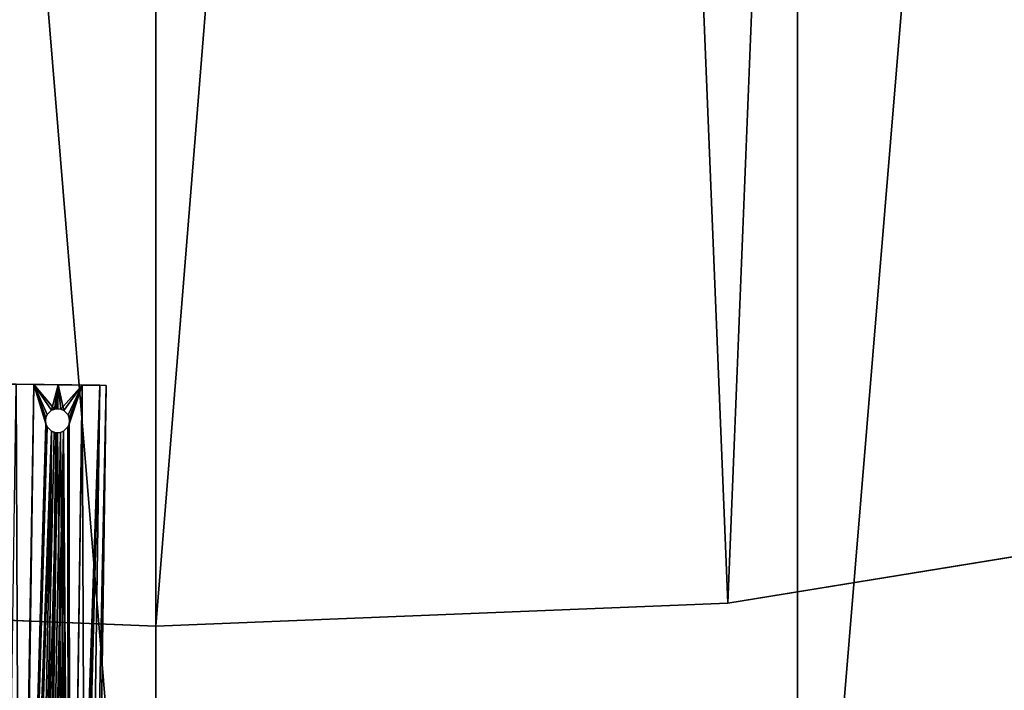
# Model space of a CAD drawing. Header units: millimetres. Extents: x 0 to 651, y 0 to 651.
# Tile 26 of 139: x 320 to 361, y 28 to 56. Entities that reach past the tile are written whole.
import ezdxf

# ---------------------------------------------------------------- set-up
doc = ezdxf.new("R2010")
doc.units = ezdxf.units.MM
doc.header["$LTSCALE"] = 25.4
doc.layers.get('0').update_dxf_attribs({"true_color": 0xff5454})

# ---------------------------------------------------------------- blocks, each defined once
blk = doc.blocks.new('CAMERON-9682-9606.STL')
at = {"color": 253, "true_color": 0xa8a7ac}
mesh = blk.add_polyface(dxfattribs=at)
corners = [(-26.577, 271.07, 188.593), (-26.079, 271.112, 188.593), (-26.577, 324.83, 188.593), (-17.729, 218.044, 188.593), (-17.244, 218.167, 188.593), (-0.273, 167.198, 188.593), (0.184, 167.399, 188.593), (25.313, 119.918, 188.593), (25.732, 120.192, 188.593), (58.333, 77.495, 188.593), (58.701, 77.833, 188.593), (97.885, 41.085, 188.593), (98.192, 41.479, 188.593), (142.89, 11.681, 188.593), (143.128, 12.121, 188.593), (192.121, -9.914, 188.593), (192.283, -9.441, 188.593), (244.235, -23.111, 188.593), (244.318, -22.617, 188.593), (297.811, -27.55, 188.593), (297.811, -27.05, 188.593), (351.386, -23.111, 188.593), (351.304, -22.617, 188.593), (403.338, -9.441, 188.593), (403.5, -9.914, 188.593), (452.494, 12.121, 188.593), (452.732, 11.681, 188.593), (497.43, 41.479, 188.593), (497.737, 41.085, 188.593), (536.921, 77.833, 188.593), (537.289, 77.495, 188.593), (569.89, 120.192, 188.593), (570.309, 119.918, 188.593), (595.437, 167.399, 188.593), (595.895, 167.198, 188.593), (612.866, 218.167, 188.593), (613.351, 218.044, 188.593), (621.701, 271.112, 188.593), (622.199, 271.07, 188.593), (621.701, 324.788, 188.593), (-26.079, 324.788, 188.593), (-17.729, 377.855, 188.593), (-17.244, 377.733, 188.593), (-0.273, 428.702, 188.593), (0.184, 428.501, 188.593), (25.313, 475.982, 188.593), (25.732, 475.708, 188.593), (58.333, 518.405, 188.593), (58.701, 518.066, 188.593), (97.885, 554.815, 188.593), (98.192, 554.421, 188.593), (142.89, 584.219, 188.593), (143.128, 583.779, 188.593), (192.121, 605.813, 188.593), (192.283, 605.341, 188.593), (244.235, 619.011, 188.593), (244.318, 618.517, 188.593), (297.811, 623.45, 188.593), (297.811, 622.95, 188.593), (351.304, 618.517, 188.593), (351.386, 619.011, 188.593), (403.338, 605.341, 188.593), (403.5, 605.813, 188.593), (452.494, 583.779, 188.593), (452.732, 584.219, 188.593), (497.43, 554.421, 188.593), (497.737, 554.815, 188.593), (536.921, 518.066, 188.593), (537.289, 518.405, 188.593), (569.89, 475.708, 188.593), (570.309, 475.982, 188.593), (595.437, 428.501, 188.593), (595.895, 428.702, 188.593), (612.866, 377.733, 188.593), (613.351, 377.855, 188.593), (622.199, 324.83, 188.593)]
mesh.append_faces([[corners[k] for k in face] for face in [(0, 1, 2), (1, 3, 4), (4, 5, 6), (6, 7, 8), (8, 9, 10), (10, 11, 12), (12, 13, 14), (14, 15, 16), (16, 17, 18), (18, 19, 20), (20, 21, 22), (22, 21, 23), (23, 24, 25), (25, 26, 27), (27, 28, 29), (29, 30, 31), (31, 32, 33), (33, 34, 35), (35, 36, 37), (37, 38, 39), (2, 40, 41), (40, 2, 1), (41, 42, 43), (43, 44, 45), (45, 46, 47), (47, 48, 49), (49, 50, 51), (51, 52, 53), (53, 54, 55), (55, 56, 57), (57, 59, 60), (60, 61, 62), (62, 63, 64), (64, 65, 66), (66, 67, 68), (68, 69, 70), (70, 71, 72), (72, 73, 74), (74, 39, 75), (75, 39, 38)]], dxfattribs={"vtx0": -1, "vtx1": -1, "color": 253})
mesh.append_faces([[corners[k] for k in face] for face in [(1, 0, 3), (4, 3, 5), (6, 5, 7), (8, 7, 9), (10, 9, 11), (12, 11, 13), (14, 13, 15), (16, 15, 17), (18, 17, 19), (20, 19, 21), (23, 21, 24), (25, 24, 26), (27, 26, 28), (29, 28, 30), (31, 30, 32), (33, 32, 34), (35, 34, 36), (37, 36, 38), (41, 40, 42), (43, 42, 44), (45, 44, 46), (47, 46, 48), (49, 48, 50), (51, 50, 52), (53, 52, 54), (55, 54, 56), (57, 56, 58), (57, 58, 59), (60, 59, 61), (62, 61, 63), (64, 63, 65), (66, 65, 67), (68, 67, 69), (70, 69, 71), (72, 71, 73), (74, 73, 39)]], dxfattribs={"vtx0": -1, "vtx2": -1, "color": 253})
at = {"color": 7, "true_color": 0xffffff}
mesh = blk.add_polyface(dxfattribs=at)
corners = [(-15.714, 218.555, 6.061), (-24.506, 324.658, 6.061), (-24.506, 271.242, 6.061), (-15.714, 377.345, 6.061), (1.63, 168.033, 6.061), (1.63, 427.867, 6.061), (27.053, 121.055, 6.061), (27.053, 474.845, 6.061), (59.862, 78.903, 6.061), (59.862, 516.997, 6.061), (99.161, 42.725, 6.061), (99.161, 553.175, 6.061), (143.879, 13.509, 6.061), (143.879, 582.391, 6.061), (192.796, -7.948, 6.061), (192.796, 603.848, 6.061), (244.577, -21.06, 6.061), (244.577, 616.96, 6.061), (297.811, -25.472, 6.061), (297.811, 621.371, 6.061), (351.044, -21.06, 6.061), (351.044, 616.96, 6.061), (402.826, -7.948, 6.061), (402.826, 603.848, 6.061), (451.742, 13.509, 6.061), (451.742, 582.391, 6.061), (496.46, 42.725, 6.061), (496.46, 553.175, 6.061), (535.76, 78.903, 6.061), (535.76, 516.997, 6.061), (568.568, 121.055, 6.061), (568.568, 474.845, 6.061), (593.992, 168.033, 6.061), (593.992, 427.867, 6.061), (611.336, 218.555, 6.061), (611.336, 377.345, 6.061), (620.128, 271.242, 6.061), (620.128, 324.658, 6.061)]
mesh.append_faces([[corners[k] for k in face] for face in [(0, 1, 2), (35, 36, 37)]], dxfattribs={"vtx0": -1, "color": 7})
mesh.append_faces([[corners[k] for k in face] for face in [(1, 0, 3), (3, 4, 5), (5, 6, 7), (7, 8, 9), (9, 10, 11), (11, 12, 13), (13, 14, 15), (15, 16, 17), (17, 18, 19), (19, 20, 21), (21, 22, 23), (23, 24, 25), (25, 26, 27), (27, 28, 29), (29, 30, 31), (31, 32, 33), (33, 34, 35)]], dxfattribs={"vtx0": -1, "vtx1": -1, "color": 7})
mesh.append_faces([[corners[k] for k in face] for face in [(3, 0, 4), (5, 4, 6), (7, 6, 8), (9, 8, 10), (11, 10, 12), (13, 12, 14), (15, 14, 16), (17, 16, 18), (19, 18, 20), (21, 20, 22), (23, 22, 24), (25, 24, 26), (27, 26, 28), (29, 28, 30), (31, 30, 32), (33, 32, 34), (35, 34, 36)]], dxfattribs={"vtx0": -1, "vtx2": -1, "color": 7})
mesh = blk.add_polyface(dxfattribs=at)
corners = [(-20.336, 351.039, 5.593), (-20.336, 244.861, 5.593), (-24.735, 297.95, 5.593), (-7.258, 402.68, 5.593), (-7.258, 193.22, 5.593), (14.14, 451.465, 5.593), (14.14, 144.435, 5.593), (43.277, 496.062, 5.593), (43.277, 99.838, 5.593), (79.357, 535.254, 5.593), (79.357, 60.646, 5.593), (121.395, 567.974, 5.593), (121.395, 27.926, 5.593), (168.246, 593.329, 5.593), (168.246, 2.571, 5.593), (218.631, 610.626, 5.593), (218.631, -14.726, 5.593), (271.175, 619.394, 5.593), (271.175, -23.494, 5.593), (324.446, 619.394, 5.593), (324.446, -23.494, 5.593), (376.991, 610.626, 5.593), (376.991, -14.726, 5.593), (427.376, 593.329, 5.593), (427.376, 2.571, 5.593), (474.227, 567.974, 5.593), (474.227, 27.926, 5.593), (516.265, 535.254, 5.593), (516.265, 60.646, 5.593), (552.345, 496.062, 5.593), (552.345, 99.838, 5.593), (581.481, 451.465, 5.593), (581.481, 144.435, 5.593), (602.88, 402.68, 5.593), (602.88, 193.22, 5.593), (615.957, 351.039, 5.593), (615.957, 244.861, 5.593), (620.356, 297.95, 5.593)]
mesh.append_faces([[corners[k] for k in face] for face in [(0, 1, 2), (36, 35, 37)]], dxfattribs={"vtx0": -1, "color": 7})
mesh.append_faces([[corners[k] for k in face] for face in [(1, 3, 4), (4, 5, 6), (6, 7, 8), (8, 9, 10), (10, 11, 12), (12, 13, 14), (14, 15, 16), (16, 17, 18), (18, 19, 20), (20, 21, 22), (22, 23, 24), (24, 25, 26), (26, 27, 28), (28, 29, 30), (30, 31, 32), (32, 33, 34), (34, 35, 36)]], dxfattribs={"vtx0": -1, "vtx1": -1, "color": 7})
mesh.append_faces([[corners[k] for k in face] for face in [(1, 0, 3), (4, 3, 5), (6, 5, 7), (8, 7, 9), (10, 9, 11), (12, 11, 13), (14, 13, 15), (16, 15, 17), (18, 17, 19), (20, 19, 21), (22, 21, 23), (24, 23, 25), (26, 25, 27), (28, 27, 29), (30, 29, 31), (32, 31, 33), (34, 33, 35)]], dxfattribs={"vtx0": -1, "vtx2": -1, "color": 7})
mesh = blk.add_polyface(dxfattribs=at)
corners = [(4.962, 333.508, 197.49), (8.773, 238.942, 197.49), (3.05, 286.072, 197.49), (14.458, 380.024, 197.49), (21.981, 193.342, 197.49), (31.293, 424.414, 197.49), (42.333, 150.45, 197.49), (55.031, 465.529, 197.49), (69.302, 111.379, 197.49), (85.056, 502.304, 197.49), (102.19, 77.139, 197.49), (120.592, 533.786, 197.49), (140.143, 48.619, 197.49), (160.717, 559.159, 197.49), (182.181, 26.556, 197.49), (204.394, 577.768, 197.49), (227.213, 11.522, 197.49), (250.489, 589.13, 197.49), (274.073, 3.907, 197.49), (297.811, 592.95, 197.49), (297.811, 2.95, 197.49), (345.132, 589.13, 197.49), (321.548, 3.907, 197.49), (368.409, 11.522, 197.49), (391.228, 577.768, 197.49), (413.441, 26.556, 197.49), (434.904, 559.159, 197.49), (455.478, 48.619, 197.49), (475.03, 533.786, 197.49), (493.432, 77.139, 197.49), (510.566, 502.304, 197.49), (526.319, 111.379, 197.49), (540.591, 465.529, 197.49), (553.288, 150.45, 197.49), (564.329, 424.414, 197.49), (573.641, 193.342, 197.49), (581.164, 380.024, 197.49), (586.849, 238.942, 197.49), (590.66, 333.508, 197.49), (592.572, 286.072, 197.49)]
mesh.append_faces([[corners[k] for k in face] for face in [(0, 1, 2), (37, 38, 39)]], dxfattribs={"vtx0": -1, "color": 7})
mesh.append_faces([[corners[k] for k in face] for face in [(1, 3, 4), (4, 5, 6), (6, 7, 8), (8, 9, 10), (10, 11, 12), (12, 13, 14), (14, 15, 16), (16, 17, 18), (18, 19, 20), (20, 21, 22), (22, 21, 23), (23, 24, 25), (25, 26, 27), (27, 28, 29), (29, 30, 31), (31, 32, 33), (33, 34, 35), (35, 36, 37)]], dxfattribs={"vtx0": -1, "vtx1": -1, "color": 7})
mesh.append_faces([[corners[k] for k in face] for face in [(1, 0, 3), (4, 3, 5), (6, 5, 7), (8, 7, 9), (10, 9, 11), (12, 11, 13), (14, 13, 15), (16, 15, 17), (18, 17, 19), (20, 19, 21), (23, 21, 24), (25, 24, 26), (27, 26, 28), (29, 28, 30), (31, 30, 32), (33, 32, 34), (35, 34, 36), (37, 36, 38)]], dxfattribs={"vtx0": -1, "vtx2": -1, "color": 7})
mesh = blk.add_polyface(dxfattribs=at)
corners = [(8.773, 238.942, 198.49), (4.962, 333.508, 198.49), (3.05, 286.072, 198.49), (14.458, 380.024, 198.49), (21.981, 193.342, 198.49), (31.293, 424.414, 198.49), (42.333, 150.45, 198.49), (55.031, 465.529, 198.49), (69.302, 111.379, 198.49), (85.056, 502.304, 198.49), (102.19, 77.139, 198.49), (120.592, 533.786, 198.49), (140.143, 48.619, 198.49), (160.717, 559.159, 198.49), (182.181, 26.556, 198.49), (204.394, 577.768, 198.49), (227.213, 11.522, 198.49), (250.489, 589.13, 198.49), (274.073, 3.907, 198.49), (297.811, 592.95, 198.49), (297.811, 2.95, 198.49), (321.548, 3.907, 198.49), (345.132, 589.13, 198.49), (368.409, 11.522, 198.49), (391.228, 577.768, 198.49), (413.441, 26.556, 198.49), (434.904, 559.159, 198.49), (455.478, 48.619, 198.49), (475.03, 533.786, 198.49), (493.432, 77.139, 198.49), (510.566, 502.304, 198.49), (526.319, 111.379, 198.49), (540.591, 465.529, 198.49), (553.288, 150.45, 198.49), (564.329, 424.414, 198.49), (573.641, 193.342, 198.49), (581.164, 380.024, 198.49), (586.849, 238.942, 198.49), (590.66, 333.508, 198.49), (592.572, 286.072, 198.49)]
mesh.append_faces([[corners[k] for k in face] for face in [(0, 1, 2), (38, 37, 39)]], dxfattribs={"vtx0": -1, "color": 7})
mesh.append_faces([[corners[k] for k in face] for face in [(1, 0, 3), (3, 4, 5), (5, 6, 7), (7, 8, 9), (9, 10, 11), (11, 12, 13), (13, 14, 15), (15, 16, 17), (17, 18, 19), (19, 21, 22), (22, 23, 24), (24, 25, 26), (26, 27, 28), (28, 29, 30), (30, 31, 32), (32, 33, 34), (34, 35, 36), (36, 37, 38)]], dxfattribs={"vtx0": -1, "vtx1": -1, "color": 7})
mesh.append_faces([[corners[k] for k in face] for face in [(3, 0, 4), (5, 4, 6), (7, 6, 8), (9, 8, 10), (11, 10, 12), (13, 12, 14), (15, 14, 16), (17, 16, 18), (19, 18, 20), (19, 20, 21), (22, 21, 23), (24, 23, 25), (26, 25, 27), (28, 27, 29), (30, 29, 31), (32, 31, 33), (34, 33, 35), (36, 35, 37)]], dxfattribs={"vtx0": -1, "vtx2": -1, "color": 7})
at = {"color": 253, "true_color": 0xa8a7ac}
mesh = blk.add_polyface(dxfattribs=at)
corners = [(58.333, 77.495, 3.593), (54.712, 81.612, 3.593), (61.108, 74.632, 3.593), (67.648, 67.787, 3.593), (74.429, 61.307, 3.593), (77.356, 58.472, 3.593), (88.634, 48.663, 3.593), (87.44, 49.566, 3.593), (97.885, 41.085, 3.593), (98.743, 40.518, 3.593), (105.132, 35.702, 3.593), (108.67, 33.042, 3.593), (118.989, 26.064, 3.593), (119.779, 25.452, 3.593), (124.981, 22.216, 3.593), (131.192, 18.328, 3.593), (131.812, 18.051, 3.593), (138.743, 14.055, 3.593), (142.89, 11.681, 3.593), (151.762, 7.143, 3.593), (154.852, 5.524, 3.593), (167.386, -0.192, 3.593), (167.059, -0.134, 3.593), (179.489, -5.283, 3.593), (186.51, -7.846, 3.593), (192.121, -9.914, 3.593), (193.492, -10.298, 3.593), (204.934, -14.018, 3.593), (204.928, -13.934, 3.593), (212.623, -16.124, 3.593), (217.905, -17.59, 3.593), (222.763, -18.7, 3.593), (231.013, -20.622, 3.593), (235.999, -21.547, 3.593), (244.235, -23.111, 3.593), (247.821, -23.609, 3.593), (257.549, -25.05, 3.593), (260.032, -25.271, 3.593), (270.931, -26.438, 3.593), (297.811, -27.472, 3.593), (297.811, -27.55, 3.593)]
mesh.append_faces([[corners[k] for k in face] for face in [(0, 2, 3), (3, 4, 5), (5, 6, 7), (7, 6, 8), (8, 10, 11), (11, 12, 13), (13, 14, 15), (15, 17, 18), (18, 19, 20), (20, 21, 22), (22, 21, 23), (23, 24, 25), (25, 26, 27), (27, 29, 30), (30, 31, 32), (32, 33, 34), (34, 35, 36), (36, 37, 38), (38, 39, 40)]], dxfattribs={"vtx0": -1, "vtx1": -1, "color": 253})
mesh.append_faces([[corners[k] for k in face] for face in [(0, 1, 2), (3, 2, 4), (5, 4, 6), (8, 6, 9), (8, 9, 10), (11, 10, 12), (13, 12, 14), (15, 14, 16), (15, 16, 17), (18, 17, 19), (20, 19, 21), (23, 21, 24), (25, 24, 26), (27, 26, 28), (27, 28, 29), (30, 29, 31), (32, 31, 33), (34, 33, 35), (36, 35, 37), (38, 37, 39)]], dxfattribs={"vtx0": -1, "vtx2": -1, "color": 253})
mesh = blk.add_polyface(dxfattribs=at)
corners = [(297.811, -27.55, 3.593), (297.811, -27.472, 3.593), (335.59, -25.271, 3.593), (324.69, -26.438, 3.593), (338.073, -25.05, 3.593), (347.801, -23.609, 3.593), (351.386, -23.111, 3.593), (359.623, -21.547, 3.593), (364.608, -20.622, 3.593), (372.858, -18.7, 3.593), (377.716, -17.59, 3.593), (382.998, -16.124, 3.593), (390.688, -14.018, 3.593), (390.694, -13.934, 3.593), (403.5, -9.914, 3.593), (402.13, -10.298, 3.593), (409.112, -7.846, 3.593), (416.133, -5.283, 3.593), (428.236, -0.192, 3.593), (428.563, -0.134, 3.593), (443.86, 7.143, 3.593), (440.769, 5.524, 3.593), (452.732, 11.681, 3.593), (456.879, 14.055, 3.593), (464.429, 18.328, 3.593), (463.81, 18.051, 3.593), (470.64, 22.216, 3.593), (475.842, 25.452, 3.593), (476.633, 26.064, 3.593), (486.951, 33.042, 3.593), (490.49, 35.702, 3.593), (497.737, 41.085, 3.593), (496.878, 40.518, 3.593), (506.988, 48.663, 3.593), (508.181, 49.566, 3.593), (521.193, 61.307, 3.593), (518.266, 58.472, 3.593), (527.974, 67.787, 3.593), (534.514, 74.632, 3.593), (537.289, 77.495, 3.593), (540.909, 81.612, 3.593)]
mesh.append_faces([[corners[k] for k in face] for face in [(0, 2, 3), (3, 2, 4), (4, 5, 6), (6, 7, 8), (8, 9, 10), (10, 11, 12), (12, 13, 14), (14, 16, 17), (17, 18, 19), (19, 20, 21), (21, 20, 22), (22, 23, 24), (24, 26, 27), (27, 28, 29), (29, 30, 31), (31, 33, 34), (34, 35, 36), (36, 35, 37), (37, 38, 39)]], dxfattribs={"vtx0": -1, "vtx1": -1, "color": 253})
mesh.append_faces([[corners[k] for k in face] for face in [(0, 1, 2), (4, 2, 5), (6, 5, 7), (8, 7, 9), (10, 9, 11), (12, 11, 13), (14, 13, 15), (14, 15, 16), (17, 16, 18), (19, 18, 20), (22, 20, 23), (24, 23, 25), (24, 25, 26), (27, 26, 28), (29, 28, 30), (31, 30, 32), (31, 32, 33), (34, 33, 35), (37, 35, 38), (39, 38, 40)]], dxfattribs={"vtx0": -1, "vtx2": -1, "color": 253})
at = {"color": 7, "true_color": 0xffffff}
mesh = blk.add_polyface(dxfattribs=at)
corners = [(292.018, 13.004, 183.678), (292.18, -27.003, 182.946), (291.448, -26.992, 183.678), (292.75, 12.993, 182.946)]
mesh.append_faces([[corners[k] for k in face] for face in [(0, 1, 2), (1, 0, 3)]], dxfattribs={"vtx0": -1, "color": 7})
mesh = blk.add_polyface(dxfattribs=at)
corners = [(292.75, 12.993, 182.946), (294.75, 12.965, 182.946), (293.75, 12.979, 182.678), (292.018, 13.004, 183.678), (295.482, 12.954, 183.678), (291.75, 13.007, 184.678), (295.75, 12.95, 184.678), (292.018, 13.004, 185.678), (295.482, 12.954, 185.678), (292.75, 12.993, 186.41), (294.75, 12.965, 186.41), (293.75, 12.979, 186.678)]
mesh.append_faces([[corners[k] for k in face] for face in [(0, 1, 2), (10, 9, 11)]], dxfattribs={"vtx0": -1, "color": 7})
mesh.append_faces([[corners[k] for k in face] for face in [(1, 3, 4), (4, 5, 6), (6, 7, 8), (8, 9, 10)]], dxfattribs={"vtx0": -1, "vtx1": -1, "color": 7})
mesh.append_faces([[corners[k] for k in face] for face in [(1, 0, 3), (4, 3, 5), (6, 5, 7), (8, 7, 9)]], dxfattribs={"vtx0": -1, "vtx2": -1, "color": 7})
mesh = blk.add_polyface(dxfattribs=at)
corners = [(292.75, 12.993, 186.41), (292.018, 13.004, 185.678), (292.135, -24.171, 186.358)]
mesh.append_faces([[corners[k] for k in face] for face in [(0, 1, 2)]], dxfattribs={"color": 7})
mesh = blk.add_polyface(dxfattribs=at)
corners = [(292.75, 12.993, 186.41), (292.135, -24.171, 186.358), (292.214, -24.076, 186.405)]
mesh.append_faces([[corners[k] for k in face] for face in [(0, 1, 2)]], dxfattribs={"color": 7})
mesh = blk.add_polyface(dxfattribs=at)
corners = [(293.244, 11.356, 182.737), (292.18, -27.003, 182.946), (292.75, 12.993, 182.946)]
mesh.append_faces([[corners[k] for k in face] for face in [(0, 1, 2)]], dxfattribs={"color": 7})
mesh = blk.add_polyface(dxfattribs=at)
corners = [(293.244, 11.356, 186.619), (292.75, 12.993, 186.41), (292.214, -24.076, 186.405)]
mesh.append_faces([[corners[k] for k in face] for face in [(0, 1, 2)]], dxfattribs={"color": 7})
mesh = blk.add_polyface(dxfattribs=at)
corners = [(293.75, 12.979, 182.678), (293.606, 11.964, 182.682), (292.75, 12.993, 182.946)]
mesh.append_faces([[corners[k] for k in face] for face in [(0, 1, 2)]], dxfattribs={"color": 7})
mesh = blk.add_polyface(dxfattribs=at)
corners = [(293.606, 11.964, 182.682), (293.485, 11.916, 182.694), (292.75, 12.993, 182.946)]
mesh.append_faces([[corners[k] for k in face] for face in [(0, 1, 2)]], dxfattribs={"color": 7})
mesh = blk.add_polyface(dxfattribs=at)
corners = [(293.485, 11.916, 182.694), (293.299, 11.735, 182.725), (292.75, 12.993, 182.946)]
mesh.append_faces([[corners[k] for k in face] for face in [(0, 1, 2)]], dxfattribs={"color": 7})
mesh = blk.add_polyface(dxfattribs=at)
corners = [(293.299, 11.735, 182.725), (293.248, 11.616, 182.737), (292.75, 12.993, 182.946)]
mesh.append_faces([[corners[k] for k in face] for face in [(0, 1, 2)]], dxfattribs={"color": 7})
mesh = blk.add_polyface(dxfattribs=at)
corners = [(293.248, 11.616, 182.737), (293.229, 11.486, 182.741), (292.75, 12.993, 182.946)]
mesh.append_faces([[corners[k] for k in face] for face in [(0, 1, 2)]], dxfattribs={"color": 7})
mesh = blk.add_polyface(dxfattribs=at)
corners = [(293.244, 11.356, 182.737), (292.75, 12.993, 182.946), (293.229, 11.486, 182.741)]
mesh.append_faces([[corners[k] for k in face] for face in [(0, 1, 2)]], dxfattribs={"color": 7})
mesh = blk.add_polyface(dxfattribs=at)
corners = [(293.244, 11.356, 186.619), (293.229, 11.486, 186.614), (292.75, 12.993, 186.41)]
mesh.append_faces([[corners[k] for k in face] for face in [(0, 1, 2)]], dxfattribs={"color": 7})
mesh = blk.add_polyface(dxfattribs=at)
corners = [(293.248, 11.616, 186.619), (292.75, 12.993, 186.41), (293.229, 11.486, 186.614)]
mesh.append_faces([[corners[k] for k in face] for face in [(0, 1, 2)]], dxfattribs={"color": 7})
mesh = blk.add_polyface(dxfattribs=at)
corners = [(293.299, 11.735, 186.63), (292.75, 12.993, 186.41), (293.248, 11.616, 186.619)]
mesh.append_faces([[corners[k] for k in face] for face in [(0, 1, 2)]], dxfattribs={"color": 7})
mesh = blk.add_polyface(dxfattribs=at)
corners = [(293.485, 11.916, 186.662), (292.75, 12.993, 186.41), (293.299, 11.735, 186.63)]
mesh.append_faces([[corners[k] for k in face] for face in [(0, 1, 2)]], dxfattribs={"color": 7})
mesh = blk.add_polyface(dxfattribs=at)
corners = [(293.75, 12.979, 186.678), (292.75, 12.993, 186.41), (293.485, 11.916, 186.662)]
mesh.append_faces([[corners[k] for k in face] for face in [(0, 1, 2)]], dxfattribs={"color": 7})
mesh = blk.add_polyface(dxfattribs=at)
corners = [(293.75, 12.979, 186.678), (293.485, 11.916, 186.662), (293.67, 11.976, 186.677)]
mesh.append_faces([[corners[k] for k in face] for face in [(0, 1, 2)]], dxfattribs={"color": 7})
mesh = blk.add_polyface(dxfattribs=at)
corners = [(293.75, 12.979, 182.678), (293.736, 11.979, 182.678), (293.606, 11.964, 182.682)]
mesh.append_faces([[corners[k] for k in face] for face in [(0, 1, 2)]], dxfattribs={"color": 7})
mesh = blk.add_polyface(dxfattribs=at)
corners = [(293.75, 12.979, 186.678), (293.67, 11.976, 186.677), (293.736, 11.979, 186.678)]
mesh.append_faces([[corners[k] for k in face] for face in [(0, 1, 2)]], dxfattribs={"color": 7})
mesh = blk.add_polyface(dxfattribs=at)
corners = [(293.865, 11.96, 182.682), (293.736, 11.979, 182.678), (293.75, 12.979, 182.678)]
mesh.append_faces([[corners[k] for k in face] for face in [(0, 1, 2)]], dxfattribs={"color": 7})
mesh = blk.add_polyface(dxfattribs=at)
corners = [(293.865, 11.96, 186.674), (293.75, 12.979, 186.678), (293.736, 11.979, 186.678)]
mesh.append_faces([[corners[k] for k in face] for face in [(0, 1, 2)]], dxfattribs={"color": 7})
mesh = blk.add_polyface(dxfattribs=at)
corners = [(294.75, 12.965, 182.946), (293.985, 11.908, 182.694), (293.75, 12.979, 182.678)]
mesh.append_faces([[corners[k] for k in face] for face in [(0, 1, 2)]], dxfattribs={"color": 7})
mesh = blk.add_polyface(dxfattribs=at)
corners = [(293.985, 11.908, 182.694), (293.865, 11.96, 182.682), (293.75, 12.979, 182.678)]
mesh.append_faces([[corners[k] for k in face] for face in [(0, 1, 2)]], dxfattribs={"color": 7})
mesh = blk.add_polyface(dxfattribs=at)
corners = [(294.75, 12.965, 186.41), (293.75, 12.979, 186.678), (293.865, 11.96, 186.674)]
mesh.append_faces([[corners[k] for k in face] for face in [(0, 1, 2)]], dxfattribs={"color": 7})
mesh = blk.add_polyface(dxfattribs=at)
corners = [(294.75, 12.965, 186.41), (293.865, 11.96, 186.674), (293.985, 11.908, 186.662)]
mesh.append_faces([[corners[k] for k in face] for face in [(0, 1, 2)]], dxfattribs={"color": 7})
mesh = blk.add_polyface(dxfattribs=at)
corners = [(294.75, 12.965, 182.946), (294.165, 11.723, 182.725), (293.985, 11.908, 182.694)]
mesh.append_faces([[corners[k] for k in face] for face in [(0, 1, 2)]], dxfattribs={"color": 7})
mesh = blk.add_polyface(dxfattribs=at)
corners = [(294.75, 12.965, 186.41), (293.985, 11.908, 186.662), (294.165, 11.723, 186.63)]
mesh.append_faces([[corners[k] for k in face] for face in [(0, 1, 2)]], dxfattribs={"color": 7})
mesh = blk.add_polyface(dxfattribs=at)
corners = [(294.75, 12.965, 182.946), (294.213, 11.602, 182.737), (294.165, 11.723, 182.725)]
mesh.append_faces([[corners[k] for k in face] for face in [(0, 1, 2)]], dxfattribs={"color": 7})
mesh = blk.add_polyface(dxfattribs=at)
corners = [(294.75, 12.965, 186.41), (294.165, 11.723, 186.63), (294.214, 11.602, 186.619)]
mesh.append_faces([[corners[k] for k in face] for face in [(0, 1, 2)]], dxfattribs={"color": 7})
mesh = blk.add_polyface(dxfattribs=at)
corners = [(294.75, 12.965, 182.946), (294.18, -27.031, 182.946), (294.21, 11.343, 182.737)]
mesh.append_faces([[corners[k] for k in face] for face in [(0, 1, 2)]], dxfattribs={"color": 7})
mesh = blk.add_polyface(dxfattribs=at)
corners = [(294.75, 12.965, 182.946), (294.912, -27.042, 183.678), (294.18, -27.031, 182.946), (295.482, 12.954, 183.678)]
mesh.append_faces([[corners[k] for k in face] for face in [(0, 1, 2), (1, 0, 3)]], dxfattribs={"vtx0": -1, "color": 7})
mesh = blk.add_polyface(dxfattribs=at)
corners = [(294.75, 12.965, 182.946), (294.21, 11.343, 182.737), (294.229, 11.472, 182.741)]
mesh.append_faces([[corners[k] for k in face] for face in [(0, 1, 2)]], dxfattribs={"color": 7})
mesh = blk.add_polyface(dxfattribs=at)
corners = [(294.75, 12.965, 186.41), (294.229, 11.472, 186.614), (294.21, 11.342, 186.619)]
mesh.append_faces([[corners[k] for k in face] for face in [(0, 1, 2)]], dxfattribs={"color": 7})
mesh = blk.add_polyface(dxfattribs=at)
corners = [(294.75, 12.965, 186.41), (294.21, 11.342, 186.619), (294.233, -24.107, 186.404)]
mesh.append_faces([[corners[k] for k in face] for face in [(0, 1, 2)]], dxfattribs={"color": 7})
mesh = blk.add_polyface(dxfattribs=at)
corners = [(294.75, 12.965, 182.946), (294.229, 11.472, 182.741), (294.213, 11.602, 182.737)]
mesh.append_faces([[corners[k] for k in face] for face in [(0, 1, 2)]], dxfattribs={"color": 7})
mesh = blk.add_polyface(dxfattribs=at)
corners = [(294.75, 12.965, 186.41), (294.214, 11.602, 186.619), (294.229, 11.472, 186.614)]
mesh.append_faces([[corners[k] for k in face] for face in [(0, 1, 2)]], dxfattribs={"color": 7})
mesh = blk.add_polyface(dxfattribs=at)
corners = [(295.482, 12.954, 185.678), (294.75, 12.965, 186.41), (294.233, -24.107, 186.404)]
mesh.append_faces([[corners[k] for k in face] for face in [(0, 1, 2)]], dxfattribs={"color": 7})
mesh = blk.add_polyface(dxfattribs=at)
corners = [(295.482, 12.954, 185.678), (294.233, -24.107, 186.404), (294.348, -24.268, 186.329)]
mesh.append_faces([[corners[k] for k in face] for face in [(0, 1, 2)]], dxfattribs={"color": 7})
mesh = blk.add_polyface(dxfattribs=at)
corners = [(295.482, 12.954, 185.678), (294.348, -24.268, 186.329), (294.497, -24.667, 186.212)]
mesh.append_faces([[corners[k] for k in face] for face in [(0, 1, 2)]], dxfattribs={"color": 7})
mesh = blk.add_polyface(dxfattribs=at)
corners = [(295.482, 12.954, 185.678), (294.497, -24.667, 186.212), (294.912, -27.042, 185.678)]
mesh.append_faces([[corners[k] for k in face] for face in [(0, 1, 2)]], dxfattribs={"color": 7})
mesh = blk.add_polyface(dxfattribs=at)
corners = [(294.912, -27.042, 183.678), (295.75, 12.95, 184.678), (295.18, -27.046, 184.678), (295.482, 12.954, 183.678)]
mesh.append_faces([[corners[k] for k in face] for face in [(0, 1, 2), (1, 0, 3)]], dxfattribs={"vtx0": -1, "color": 7})
mesh = blk.add_polyface(dxfattribs=at)
corners = [(295.75, 12.95, 184.678), (294.912, -27.042, 185.678), (295.18, -27.046, 184.678), (295.482, 12.954, 185.678)]
mesh.append_faces([[corners[k] for k in face] for face in [(0, 1, 2), (1, 0, 3)]], dxfattribs={"vtx0": -1, "color": 7})
mesh = blk.add_polyface(dxfattribs=at)
corners = [(293.485, 11.916, 186.662), (293.299, 11.735, 182.725), (293.485, 11.916, 182.694), (293.299, 11.735, 186.63)]
mesh.append_faces([[corners[k] for k in face] for face in [(0, 1, 2), (1, 0, 3)]], dxfattribs={"vtx0": -1, "color": 7})
mesh = blk.add_polyface(dxfattribs=at)
corners = [(293.67, 11.976, 186.677), (293.485, 11.916, 182.694), (293.606, 11.964, 182.682)]
mesh.append_faces([[corners[k] for k in face] for face in [(0, 1, 2)]], dxfattribs={"color": 7})
mesh = blk.add_polyface(dxfattribs=at)
corners = [(293.67, 11.976, 186.677), (293.485, 11.916, 186.662), (293.485, 11.916, 182.694)]
mesh.append_faces([[corners[k] for k in face] for face in [(0, 1, 2)]], dxfattribs={"color": 7})
mesh = blk.add_polyface(dxfattribs=at)
corners = [(293.736, 11.979, 186.678), (293.606, 11.964, 182.682), (293.736, 11.979, 182.678)]
mesh.append_faces([[corners[k] for k in face] for face in [(0, 1, 2)]], dxfattribs={"color": 7})
mesh = blk.add_polyface(dxfattribs=at)
corners = [(293.736, 11.979, 186.678), (293.67, 11.976, 186.677), (293.606, 11.964, 182.682)]
mesh.append_faces([[corners[k] for k in face] for face in [(0, 1, 2)]], dxfattribs={"color": 7})
mesh = blk.add_polyface(dxfattribs=at)
corners = [(293.865, 11.96, 182.682), (293.736, 11.979, 186.678), (293.736, 11.979, 182.678), (293.865, 11.96, 186.674)]
mesh.append_faces([[corners[k] for k in face] for face in [(0, 1, 2), (1, 0, 3)]], dxfattribs={"vtx0": -1, "color": 7})
mesh = blk.add_polyface(dxfattribs=at)
corners = [(293.985, 11.908, 182.694), (293.865, 11.96, 186.674), (293.865, 11.96, 182.682), (293.985, 11.908, 186.662)]
mesh.append_faces([[corners[k] for k in face] for face in [(0, 1, 2), (1, 0, 3)]], dxfattribs={"vtx0": -1, "color": 7})
mesh = blk.add_polyface(dxfattribs=at)
corners = [(293.985, 11.908, 186.662), (294.165, 11.723, 182.725), (294.165, 11.723, 186.63), (293.985, 11.908, 182.694)]
mesh.append_faces([[corners[k] for k in face] for face in [(0, 1, 2), (1, 0, 3)]], dxfattribs={"vtx0": -1, "color": 7})
mesh = blk.add_polyface(dxfattribs=at)
corners = [(293.248, 11.616, 182.737), (293.229, 11.486, 186.614), (293.229, 11.486, 182.741), (293.248, 11.616, 186.619)]
mesh.append_faces([[corners[k] for k in face] for face in [(0, 1, 2), (1, 0, 3)]], dxfattribs={"vtx0": -1, "color": 7})
mesh = blk.add_polyface(dxfattribs=at)
corners = [(293.229, 11.486, 182.741), (293.244, 11.356, 186.619), (293.244, 11.356, 182.737), (293.229, 11.486, 186.614)]
mesh.append_faces([[corners[k] for k in face] for face in [(0, 1, 2), (1, 0, 3)]], dxfattribs={"vtx0": -1, "color": 7})
mesh = blk.add_polyface(dxfattribs=at)
corners = [(293.299, 11.735, 182.725), (293.248, 11.616, 186.619), (293.248, 11.616, 182.737), (293.299, 11.735, 186.63)]
mesh.append_faces([[corners[k] for k in face] for face in [(0, 1, 2), (1, 0, 3)]], dxfattribs={"vtx0": -1, "color": 7})
mesh = blk.add_polyface(dxfattribs=at)
corners = [(294.165, 11.723, 186.63), (294.213, 11.602, 182.737), (294.214, 11.602, 186.619), (294.165, 11.723, 182.725)]
mesh.append_faces([[corners[k] for k in face] for face in [(0, 1, 2), (1, 0, 3)]], dxfattribs={"vtx0": -1, "color": 7})
mesh = blk.add_polyface(dxfattribs=at)
corners = [(294.229, 11.472, 186.614), (294.21, 11.343, 182.737), (294.21, 11.342, 186.619), (294.229, 11.472, 182.741)]
mesh.append_faces([[corners[k] for k in face] for face in [(0, 1, 2), (1, 0, 3)]], dxfattribs={"vtx0": -1, "color": 7})
mesh = blk.add_polyface(dxfattribs=at)
corners = [(294.214, 11.602, 186.619), (294.229, 11.472, 182.741), (294.229, 11.472, 186.614), (294.213, 11.602, 182.737)]
mesh.append_faces([[corners[k] for k in face] for face in [(0, 1, 2), (1, 0, 3)]], dxfattribs={"vtx0": -1, "color": 7})
mesh = blk.add_polyface(dxfattribs=at)
corners = [(368.409, 11.522, 198.49), (321.548, 3.907, 197.49), (368.409, 11.522, 197.49), (321.548, 3.907, 198.49)]
mesh.append_faces([[corners[k] for k in face] for face in [(0, 1, 2), (1, 0, 3)]], dxfattribs={"vtx0": -1, "color": 7})
mesh = blk.add_polyface(dxfattribs=at)
corners = [(293.292, 11.235, 182.725), (292.18, -27.003, 182.946), (293.244, 11.356, 182.737)]
mesh.append_faces([[corners[k] for k in face] for face in [(0, 1, 2)]], dxfattribs={"color": 7})
mesh = blk.add_polyface(dxfattribs=at)
corners = [(293.473, 11.05, 182.694), (292.18, -27.003, 182.946), (293.292, 11.235, 182.725)]
mesh.append_faces([[corners[k] for k in face] for face in [(0, 1, 2)]], dxfattribs={"color": 7})
mesh = blk.add_polyface(dxfattribs=at)
corners = [(293.473, 11.05, 182.694), (293.18, -27.017, 182.678), (292.18, -27.003, 182.946)]
mesh.append_faces([[corners[k] for k in face] for face in [(0, 1, 2)]], dxfattribs={"color": 7})
mesh = blk.add_polyface(dxfattribs=at)
corners = [(293.292, 11.235, 186.63), (293.244, 11.356, 186.619), (292.214, -24.076, 186.405)]
mesh.append_faces([[corners[k] for k in face] for face in [(0, 1, 2)]], dxfattribs={"color": 7})
mesh = blk.add_polyface(dxfattribs=at)
corners = [(293.473, 11.05, 186.662), (293.292, 11.235, 186.63), (292.214, -24.076, 186.405)]
mesh.append_faces([[corners[k] for k in face] for face in [(0, 1, 2)]], dxfattribs={"color": 7})
mesh = blk.add_polyface(dxfattribs=at)
corners = [(293.473, 11.05, 186.662), (292.214, -24.076, 186.405), (292.422, -23.902, 186.51)]
mesh.append_faces([[corners[k] for k in face] for face in [(0, 1, 2)]], dxfattribs={"color": 7})
mesh = blk.add_polyface(dxfattribs=at)
corners = [(293.473, 11.05, 186.662), (292.422, -23.902, 186.51), (292.802, -23.742, 186.632)]
mesh.append_faces([[corners[k] for k in face] for face in [(0, 1, 2)]], dxfattribs={"color": 7})
mesh = blk.add_polyface(dxfattribs=at)
corners = [(293.592, 10.998, 186.674), (293.473, 11.05, 186.662), (292.802, -23.742, 186.632)]
mesh.append_faces([[corners[k] for k in face] for face in [(0, 1, 2)]], dxfattribs={"color": 7})
mesh = blk.add_polyface(dxfattribs=at)
corners = [(293.656, 10.984, 182.679), (293.18, -27.017, 182.678), (293.473, 11.05, 182.694)]
mesh.append_faces([[corners[k] for k in face] for face in [(0, 1, 2)]], dxfattribs={"color": 7})
mesh = blk.add_polyface(dxfattribs=at)
corners = [(293.973, 11.043, 186.662), (293.228, -23.695, 186.678), (293.347, -23.7, 186.674)]
mesh.append_faces([[corners[k] for k in face] for face in [(0, 1, 2)]], dxfattribs={"color": 7})
mesh = blk.add_polyface(dxfattribs=at)
corners = [(293.973, 11.043, 186.662), (293.851, 10.994, 186.674), (293.228, -23.695, 186.678)]
mesh.append_faces([[corners[k] for k in face] for face in [(0, 1, 2)]], dxfattribs={"color": 7})
mesh = blk.add_polyface(dxfattribs=at)
corners = [(293.244, 11.356, 182.737), (293.292, 11.235, 186.63), (293.292, 11.235, 182.725), (293.244, 11.356, 186.619)]
mesh.append_faces([[corners[k] for k in face] for face in [(0, 1, 2), (1, 0, 3)]], dxfattribs={"vtx0": -1, "color": 7})
mesh = blk.add_polyface(dxfattribs=at)
corners = [(293.292, 11.235, 182.725), (293.473, 11.05, 186.662), (293.473, 11.05, 182.694), (293.292, 11.235, 186.63)]
mesh.append_faces([[corners[k] for k in face] for face in [(0, 1, 2), (1, 0, 3)]], dxfattribs={"vtx0": -1, "color": 7})
mesh = blk.add_polyface(dxfattribs=at)
corners = [(293.973, 11.043, 186.662), (293.347, -23.7, 186.674), (293.749, -23.785, 186.608)]
mesh.append_faces([[corners[k] for k in face] for face in [(0, 1, 2)]], dxfattribs={"color": 7})
mesh = blk.add_polyface(dxfattribs=at)
corners = [(293.473, 11.05, 186.662), (293.656, 10.984, 182.679), (293.473, 11.05, 182.694)]
mesh.append_faces([[corners[k] for k in face] for face in [(0, 1, 2)]], dxfattribs={"color": 7})
mesh = blk.add_polyface(dxfattribs=at)
corners = [(293.592, 10.998, 186.674), (293.656, 10.984, 182.679), (293.473, 11.05, 186.662)]
mesh.append_faces([[corners[k] for k in face] for face in [(0, 1, 2)]], dxfattribs={"color": 7})
mesh = blk.add_polyface(dxfattribs=at)
corners = [(294.089, -23.97, 186.481), (293.973, 11.043, 186.662), (293.749, -23.785, 186.608)]
mesh.append_faces([[corners[k] for k in face] for face in [(0, 1, 2)]], dxfattribs={"color": 7})
mesh = blk.add_polyface(dxfattribs=at)
corners = [(293.851, 10.994, 186.674), (293.973, 11.043, 182.694), (293.852, 10.994, 182.682), (293.973, 11.043, 186.662)]
mesh.append_faces([[corners[k] for k in face] for face in [(0, 1, 2), (1, 0, 3)]], dxfattribs={"vtx0": -1, "color": 7})
mesh = blk.add_polyface(dxfattribs=at)
corners = [(294.18, -27.031, 182.946), (293.852, 10.994, 182.682), (293.973, 11.043, 182.694)]
mesh.append_faces([[corners[k] for k in face] for face in [(0, 1, 2)]], dxfattribs={"color": 7})
mesh = blk.add_polyface(dxfattribs=at)
corners = [(294.18, -27.031, 182.946), (293.973, 11.043, 182.694), (294.158, 11.223, 182.725)]
mesh.append_faces([[corners[k] for k in face] for face in [(0, 1, 2)]], dxfattribs={"color": 7})
mesh = blk.add_polyface(dxfattribs=at)
corners = [(294.233, -24.107, 186.404), (294.158, 11.223, 186.63), (293.973, 11.043, 186.662)]
mesh.append_faces([[corners[k] for k in face] for face in [(0, 1, 2)]], dxfattribs={"color": 7})
mesh = blk.add_polyface(dxfattribs=at)
corners = [(293.973, 11.043, 186.662), (294.158, 11.223, 182.725), (293.973, 11.043, 182.694), (294.158, 11.223, 186.63)]
mesh.append_faces([[corners[k] for k in face] for face in [(0, 1, 2), (1, 0, 3)]], dxfattribs={"vtx0": -1, "color": 7})
mesh = blk.add_polyface(dxfattribs=at)
corners = [(294.233, -24.107, 186.404), (293.973, 11.043, 186.662), (294.089, -23.97, 186.481)]
mesh.append_faces([[corners[k] for k in face] for face in [(0, 1, 2)]], dxfattribs={"color": 7})
mesh = blk.add_polyface(dxfattribs=at)
corners = [(294.21, 11.343, 182.737), (294.18, -27.031, 182.946), (294.158, 11.223, 182.725)]
mesh.append_faces([[corners[k] for k in face] for face in [(0, 1, 2)]], dxfattribs={"color": 7})
mesh = blk.add_polyface(dxfattribs=at)
corners = [(294.21, 11.342, 186.619), (294.158, 11.223, 182.725), (294.158, 11.223, 186.63), (294.21, 11.343, 182.737)]
mesh.append_faces([[corners[k] for k in face] for face in [(0, 1, 2), (1, 0, 3)]], dxfattribs={"vtx0": -1, "color": 7})
mesh = blk.add_polyface(dxfattribs=at)
corners = [(294.233, -24.107, 186.404), (294.21, 11.342, 186.619), (294.158, 11.223, 186.63)]
mesh.append_faces([[corners[k] for k in face] for face in [(0, 1, 2)]], dxfattribs={"color": 7})
mesh = blk.add_polyface(dxfattribs=at)
corners = [(293.722, 10.979, 186.678), (293.592, 10.998, 186.674), (292.802, -23.742, 186.632)]
mesh.append_faces([[corners[k] for k in face] for face in [(0, 1, 2)]], dxfattribs={"color": 7})
mesh = blk.add_polyface(dxfattribs=at)
corners = [(293.722, 10.979, 186.678), (292.802, -23.742, 186.632), (293.228, -23.695, 186.678)]
mesh.append_faces([[corners[k] for k in face] for face in [(0, 1, 2)]], dxfattribs={"color": 7})
mesh = blk.add_polyface(dxfattribs=at)
corners = [(293.722, 10.979, 182.678), (293.18, -27.017, 182.678), (293.656, 10.984, 182.679)]
mesh.append_faces([[corners[k] for k in face] for face in [(0, 1, 2)]], dxfattribs={"color": 7})
mesh = blk.add_polyface(dxfattribs=at)
corners = [(294.18, -27.031, 182.946), (293.18, -27.017, 182.678), (293.722, 10.979, 182.678)]
mesh.append_faces([[corners[k] for k in face] for face in [(0, 1, 2)]], dxfattribs={"color": 7})
mesh = blk.add_polyface(dxfattribs=at)
corners = [(293.851, 10.994, 186.674), (293.722, 10.979, 186.678), (293.228, -23.695, 186.678)]
mesh.append_faces([[corners[k] for k in face] for face in [(0, 1, 2)]], dxfattribs={"color": 7})
mesh = blk.add_polyface(dxfattribs=at)
corners = [(293.592, 10.998, 186.674), (293.722, 10.979, 182.678), (293.656, 10.984, 182.679)]
mesh.append_faces([[corners[k] for k in face] for face in [(0, 1, 2)]], dxfattribs={"color": 7})
mesh = blk.add_polyface(dxfattribs=at)
corners = [(293.722, 10.979, 186.678), (293.722, 10.979, 182.678), (293.592, 10.998, 186.674)]
mesh.append_faces([[corners[k] for k in face] for face in [(0, 1, 2)]], dxfattribs={"color": 7})
mesh = blk.add_polyface(dxfattribs=at)
corners = [(294.18, -27.031, 182.946), (293.722, 10.979, 182.678), (293.852, 10.994, 182.682)]
mesh.append_faces([[corners[k] for k in face] for face in [(0, 1, 2)]], dxfattribs={"color": 7})
mesh = blk.add_polyface(dxfattribs=at)
corners = [(293.722, 10.979, 186.678), (293.852, 10.994, 182.682), (293.722, 10.979, 182.678), (293.851, 10.994, 186.674)]
mesh.append_faces([[corners[k] for k in face] for face in [(0, 1, 2), (1, 0, 3)]], dxfattribs={"vtx0": -1, "color": 7})
mesh = blk.add_polyface(dxfattribs=at)
corners = [(297.811, 2.95, 198.49), (274.073, 3.907, 197.49), (297.811, 2.95, 197.49), (274.073, 3.907, 198.49)]
mesh.append_faces([[corners[k] for k in face] for face in [(0, 1, 2), (1, 0, 3)]], dxfattribs={"vtx0": -1, "color": 7})
mesh = blk.add_polyface(dxfattribs=at)
corners = [(321.548, 3.907, 198.49), (297.811, 2.95, 197.49), (321.548, 3.907, 197.49), (297.811, 2.95, 198.49)]
mesh.append_faces([[corners[k] for k in face] for face in [(0, 1, 2), (1, 0, 3)]], dxfattribs={"vtx0": -1, "color": 7})

msp = doc.modelspace()

# ---------------------------------------------------------------- block references
at = {"color": 0}
msp.add_blockref('CAMERON-9682-9606.STL', (27.689, 27.55, -1.61), dxfattribs=at)

doc.saveas('drawing.dxf')
